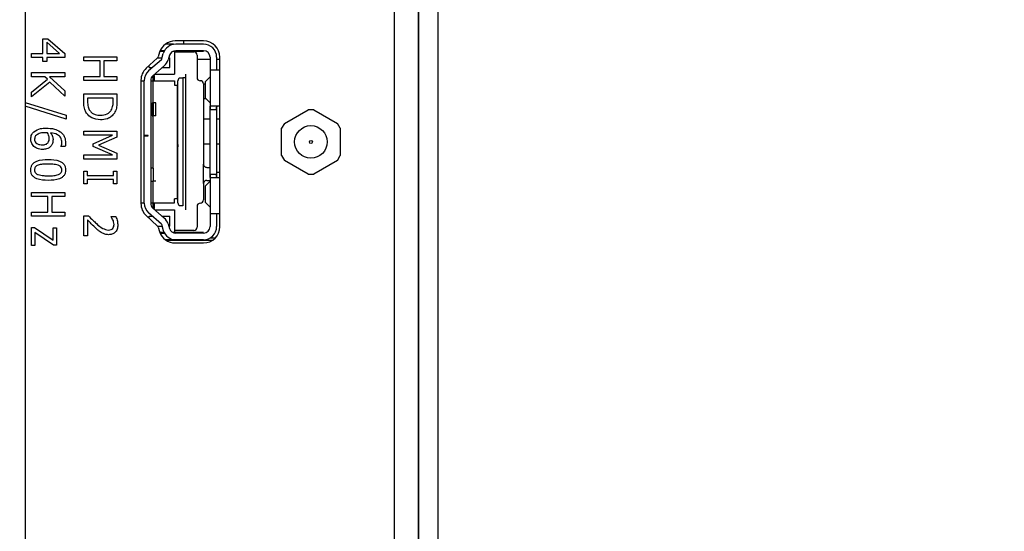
# Model space of a CAD drawing. Header units: millimetres. Extents: x 0 to 844, y -2 to 552.
# Tile 63 of 119: x 471.71 to 479.26, y 214.53 to 218.46. Entities that reach past the tile are written whole.
import ezdxf

# ---------------------------------------------------------------- set-up
doc = ezdxf.new("R2010")
doc.units = ezdxf.units.MM

msp = doc.modelspace()

# ---------------------------------------------------------------- linework, layer by layer
at = {"color": 7, "linetype": 'Continuous', "lineweight": 25}
for p, q in [((471.7548, 302.9457), (471.7548, 184.2314)), ((474.7669, 204.8985), (474.7669, 225.1485)), ((474.7694, 204.8985), (474.7694, 225.1485)), ((474.9188, 204.8985), (474.9188, 225.1485)), ((471.8905, 218.314), (471.9279, 218.314)), ((471.8905, 218.2015), (471.8905, 218.314)), ((471.9194, 218.2873), (471.9194, 218.2015)), ((472.0173, 218.2015), (471.9194, 218.2873)), ((471.9279, 218.314), (472.0577, 218.2001)), ((472.8906, 218.2724), (472.8285, 218.2724)), ((473.1214, 218.2973), (472.9034, 218.2973)), ((473.1212, 218.2724), (472.9081, 218.2724)), ((472.9677, 218.2973), (472.9677, 218.2724)), ((471.8037, 218.1693), (471.8037, 218.2015)), ((471.8037, 218.2015), (471.8905, 218.2015)), ((471.9194, 218.2015), (472.0173, 218.2015)), ((472.0577, 218.2001), (472.0577, 218.1693)), ((472.7842, 218.2098), (472.7735, 218.1758)), ((472.8211, 218.2174), (472.7868, 218.2174)), ((472.8215, 218.2224), (472.7889, 218.2224)), ((472.7976, 218.1531), (472.8126, 218.2018)), ((472.8137, 218.2174), (472.8137, 218.2224)), ((472.8603, 218.1871), (472.8495, 218.1519)), ((473.1212, 218.2174), (472.8871, 218.2174)), ((472.8987, 218.2215), (472.8987, 218.0424)), ((472.8987, 218.2124), (473.0462, 218.2124)), ((473.1212, 218.2224), (472.9081, 218.2224)), ((472.9677, 218.2224), (472.9677, 218.2124)), ((473.0712, 218.1874), (473.0712, 218.0174)), ((471.8905, 218.1693), (471.8037, 218.1693)), ((471.8905, 218.1404), (471.8905, 218.1693)), ((471.9194, 218.1404), (471.8905, 218.1404)), ((471.9194, 218.1693), (471.9194, 218.1404)), ((472.0577, 218.1693), (471.9194, 218.1693)), ((472.2037, 218.1444), (472.2037, 218.1765)), ((472.2037, 218.1765), (472.4577, 218.1765)), ((472.3291, 218.1444), (472.2037, 218.1444)), ((472.3291, 218.0254), (472.3291, 218.1444)), ((472.4577, 218.1444), (472.358, 218.1444)), ((472.358, 218.1444), (472.358, 218.0254)), ((472.4577, 218.1765), (472.4577, 218.1444)), ((472.7665, 218.1649), (472.682, 218.0874)), ((472.7976, 218.1531), (472.7001, 218.0673)), ((472.7689, 218.1674), (472.802, 218.1674)), ((472.8543, 218.1674), (472.8617, 218.1674)), ((472.8617, 218.0924), (472.8617, 218.1674)), ((473.1712, 218.1549), (473.0712, 218.1549)), ((473.1712, 218.1724), (473.1712, 218.0724)), ((473.2212, 218.1724), (473.2212, 218.0724)), ((473.2464, 218.1549), (473.2212, 218.1549)), ((473.2464, 216.8723), (473.2464, 218.1723)), ((471.8037, 218.0544), (472.0577, 218.0544)), ((471.8037, 218.0222), (471.8037, 218.0544)), ((472.0577, 218.0544), (472.0577, 218.0222)), ((472.7037, 218.0924), (472.7037, 218.1074)), ((472.7037, 218.0924), (472.7286, 218.0924)), ((472.82, 218.1062), (472.7332, 218.0298)), ((472.7475, 218.0424), (472.8987, 218.0424)), ((472.8043, 218.0924), (472.8617, 218.0924)), ((472.9827, 218.0424), (472.9827, 218.0132)), ((473.1712, 218.0724), (473.1712, 217.7724)), ((473.2212, 218.0724), (473.1712, 218.0724)), ((473.2464, 218.0724), (473.2212, 218.0724)), ((471.9051, 218.0222), (471.8037, 218.0222)), ((471.8037, 217.9054), (471.926, 218.0032)), ((471.9442, 217.9812), (471.8037, 217.8679)), ((471.926, 218.0032), (471.9051, 218.0222)), ((472.0577, 218.0222), (471.9397, 218.0222)), ((471.9397, 218.0222), (472.0577, 217.915)), ((472.0577, 217.8743), (471.9442, 217.9812)), ((472.2037, 217.9933), (472.2037, 218.0254)), ((472.2037, 218.0254), (472.3291, 218.0254)), ((472.4577, 217.9933), (472.2037, 217.9933)), ((472.358, 218.0254), (472.4577, 218.0254)), ((472.4577, 218.0254), (472.4577, 217.9933)), ((472.6414, 217.9953), (472.6414, 217.0493)), ((472.6414, 217.9899), (472.6662, 217.9899)), ((472.6662, 217.5724), (472.6662, 217.9923)), ((472.7162, 217.9923), (472.7162, 217.0525)), ((472.7162, 217.9899), (472.8987, 217.9899)), ((472.7337, 218.0303), (472.7337, 217.8224)), ((472.7462, 217.9899), (472.7462, 218.0224)), ((472.8987, 217.9899), (472.8987, 217.9579)), ((472.8987, 217.9579), (472.9187, 217.9579)), ((472.9187, 217.9579), (472.9187, 217.0869)), ((472.9247, 217.9883), (472.9354, 218.0132)), ((472.9247, 217.0565), (472.9247, 217.9883)), ((472.9354, 218.0132), (472.9627, 218.0132)), ((472.9627, 218.0132), (472.9627, 217.0316)), ((472.9827, 218.0132), (472.9827, 217.0316)), ((473.1212, 217.9674), (473.1212, 217.8424)), ((473.1368, 217.9649), (473.1212, 217.9649)), ((473.1712, 218.0222), (473.1368, 217.9868)), ((473.1368, 217.8579), (473.1368, 217.9868)), ((471.8037, 217.8679), (471.8037, 217.9054)), ((472.0577, 217.915), (472.0577, 217.8743)), ((472.2037, 217.833), (472.2037, 217.8912)), ((472.2037, 217.8912), (472.4577, 217.8912)), ((472.4577, 217.8912), (472.4577, 217.8336)), ((471.7548, 217.8251), (472.0673, 217.7268)), ((472.4287, 217.859), (472.2326, 217.859)), ((472.2326, 217.859), (472.2326, 217.8332)), ((472.4287, 217.8332), (472.4287, 217.859)), ((472.7283, 217.7224), (472.7283, 217.8224)), ((472.7283, 217.8224), (472.7364, 217.8224)), ((472.7364, 217.7224), (472.7364, 217.8224)), ((472.7564, 217.8224), (472.7364, 217.8224)), ((472.7564, 217.7224), (472.7564, 217.8224)), ((473.1411, 217.8535), (473.1212, 217.8535)), ((473.1212, 217.8424), (473.1212, 217.8424)), ((473.1212, 217.8424), (473.1212, 217.6924)), ((473.1712, 217.8225), (473.1368, 217.8579)), ((472.0673, 217.6983), (471.7548, 217.7965)), ((472.9247, 217.7629), (472.9187, 217.7629)), ((472.9187, 217.7466), (472.9247, 217.7466)), ((473.1712, 217.2724), (473.1712, 217.7724)), ((473.1712, 217.7724), (473.2212, 217.7724)), ((473.2462, 217.7974), (473.1744, 217.7974)), ((473.2212, 217.7974), (473.2212, 217.7724)), ((473.2212, 217.7724), (473.2212, 217.2724)), ((473.7404, 217.6649), (473.9214, 217.7694)), ((473.9654, 217.7694), (473.9214, 217.7694)), ((473.9654, 217.7694), (474.1464, 217.6649)), ((472.0673, 217.7268), (472.0673, 217.6983)), ((472.7283, 217.7224), (472.7364, 217.7224)), ((472.7337, 217.7224), (472.7337, 217.3224)), ((472.7564, 217.7224), (472.7364, 217.7224)), ((472.9247, 217.6979), (472.9187, 217.7032)), ((473.1712, 217.6962), (473.1212, 217.6962)), ((473.1212, 217.6924), (473.1212, 217.6924)), ((473.1212, 217.6924), (473.1212, 217.3524)), ((473.2464, 217.6962), (473.2212, 217.6962)), ((473.7404, 217.6649), (473.7184, 217.6268)), ((474.1684, 217.6268), (474.1464, 217.6649)), ((472.2037, 217.5737), (472.2037, 217.6058)), ((472.2037, 217.6058), (472.4577, 217.6058)), ((472.4577, 217.6058), (472.4577, 217.5593)), ((472.9187, 217.6541), (472.9247, 217.6541)), ((472.9254, 217.6296), (472.9187, 217.6315)), ((473.7184, 217.4178), (473.7184, 217.6268)), ((474.1684, 217.6268), (474.1684, 217.4178)), ((472.4227, 217.5737), (472.2037, 217.5737)), ((472.2744, 217.5085), (472.4227, 217.5737)), ((472.2744, 217.4882), (472.2744, 217.5085)), ((472.4577, 217.5593), (472.3168, 217.4964)), ((472.6962, 217.5724), (472.6662, 217.5724)), ((472.6662, 217.5724), (472.6662, 217.5694)), ((472.6662, 217.0525), (472.6662, 217.5694)), ((472.6662, 217.5694), (472.6962, 217.5694)), ((472.6962, 217.5694), (472.6962, 217.5724)), ((472.9187, 217.5242), (472.9254, 217.5261)), ((473.1712, 217.5062), (473.1212, 217.5062)), ((473.2464, 217.5062), (473.2212, 217.5062)), ((472.0287, 217.4869), (472.0287, 217.4884)), ((472.0606, 217.4869), (472.0287, 217.4869)), ((472.4227, 217.4226), (472.2744, 217.4882)), ((472.3168, 217.4964), (472.4577, 217.4356)), ((472.4577, 217.4356), (472.4577, 217.3904)), ((472.9235, 217.5016), (472.9235, 217.4853)), ((472.2037, 217.3904), (472.2037, 217.4226)), ((472.2037, 217.4226), (472.4227, 217.4226)), ((472.4577, 217.3904), (472.2037, 217.3904)), ((472.9235, 217.4145), (472.9187, 217.4128)), ((472.9187, 217.3963), (472.9254, 217.3982)), ((473.7184, 217.4178), (473.7404, 217.3797)), ((473.9214, 217.2752), (473.7404, 217.3797)), ((474.1464, 217.3797), (473.9654, 217.2752)), ((474.1464, 217.3797), (474.1684, 217.4178)), ((472.2037, 217.2015), (472.2037, 217.298)), ((472.2037, 217.298), (472.2294, 217.298)), ((472.2294, 217.298), (472.2294, 217.2658)), ((472.4319, 217.2658), (472.4319, 217.298)), ((472.4319, 217.298), (472.4577, 217.298)), ((472.4577, 217.298), (472.4577, 217.2015)), ((472.7363, 217.3224), (472.7162, 217.3224)), ((472.7363, 217.2224), (472.7363, 217.3224)), ((472.9247, 217.3407), (472.9187, 217.3436)), ((472.9187, 217.295), (472.9247, 217.2978)), ((473.1212, 217.3524), (473.1212, 217.3524)), ((473.1212, 217.2024), (473.1212, 217.3524)), ((473.1462, 217.3274), (473.1712, 217.3274)), ((473.2464, 217.2888), (473.2212, 217.2888)), ((472.2294, 217.2658), (472.4319, 217.2658)), ((472.2294, 217.2337), (472.2294, 217.2015)), ((472.4319, 217.2337), (472.2294, 217.2337)), ((472.4319, 217.2015), (472.4319, 217.2337)), ((472.7162, 217.2224), (472.7363, 217.2224)), ((472.7337, 217.2224), (472.7337, 217.0145)), ((472.7562, 217.2224), (472.7363, 217.2224)), ((473.1712, 217.2222), (473.1368, 217.1868)), ((473.1462, 217.2274), (473.1712, 217.2274)), ((473.1712, 217.2724), (473.1712, 216.9724)), ((473.2212, 217.2724), (473.1712, 217.2724)), ((473.2462, 217.2474), (473.1744, 217.2474)), ((473.2212, 217.2724), (473.2212, 217.2474)), ((473.9214, 217.2752), (473.9654, 217.2752)), ((471.8037, 217.1027), (471.8037, 217.1348)), ((471.8037, 217.1348), (472.0577, 217.1348)), ((472.0577, 217.1348), (472.0577, 217.1027)), ((472.2294, 217.2015), (472.2037, 217.2015)), ((472.4577, 217.2015), (472.4319, 217.2015)), ((473.1212, 217.2024), (473.1212, 217.0774)), ((473.1368, 217.0579), (473.1368, 217.1868)), ((471.9291, 217.1027), (471.8037, 217.1027)), ((471.9291, 216.9837), (471.9291, 217.1027)), ((472.0577, 217.1027), (471.958, 217.1027)), ((471.958, 217.1027), (471.958, 216.9837)), ((472.6414, 217.0549), (472.6662, 217.0549)), ((472.7162, 217.0549), (472.8987, 217.0549)), ((472.7462, 217.0224), (472.7462, 217.0549)), ((472.9187, 217.0869), (472.8987, 217.0869)), ((472.8987, 217.0549), (472.8987, 217.0869)), ((472.9354, 217.0316), (472.9247, 217.0565)), ((473.1712, 217.0225), (473.1368, 217.0579)), ((471.8037, 216.9516), (471.8037, 216.9837)), ((471.8037, 216.9837), (471.9291, 216.9837)), ((471.958, 216.9837), (472.0577, 216.9837)), ((472.0577, 216.9837), (472.0577, 216.9516)), ((472.7976, 216.8917), (472.7001, 216.9774)), ((472.82, 216.9385), (472.7332, 217.0149)), ((472.7475, 217.0024), (472.8987, 217.0024)), ((472.8987, 217.0024), (472.8987, 216.8233)), ((472.9627, 217.0316), (472.9354, 217.0316)), ((472.9827, 217.0316), (472.9827, 217.0281)), ((472.9827, 217.0281), (472.9827, 217.0238)), ((472.9827, 217.0238), (472.9827, 217.0024)), ((473.0712, 217.0274), (473.0712, 216.8674)), ((472.0577, 216.9516), (471.8037, 216.9516)), ((472.2037, 216.8012), (472.2037, 216.9556)), ((472.2037, 216.9556), (472.239, 216.9556)), ((472.2326, 216.9239), (472.2326, 216.8012)), ((472.4127, 216.9473), (472.4127, 216.9491)), ((472.4127, 216.9491), (472.4488, 216.9491)), ((472.682, 216.9571), (472.7665, 216.8796)), ((472.7037, 216.9524), (472.7286, 216.9524)), ((472.7037, 216.9372), (472.7037, 216.9524)), ((472.8043, 216.9524), (472.8617, 216.9524)), ((472.8617, 216.8774), (472.8617, 216.9524)), ((473.1712, 216.9724), (473.1712, 216.8724)), ((473.1712, 216.9724), (473.2212, 216.9724)), ((473.2212, 216.9724), (473.2464, 216.9724)), ((473.2212, 216.9724), (473.2212, 216.8724)), ((471.8037, 216.7273), (471.8037, 216.8656)), ((471.8037, 216.8656), (471.8264, 216.8656)), ((471.8264, 216.8656), (471.9676, 216.7683)), ((471.9711, 216.7305), (471.8294, 216.8281)), ((471.8294, 216.8281), (471.8294, 216.7273)), ((471.9676, 216.7683), (471.9676, 216.8623)), ((471.9676, 216.8623), (471.9934, 216.8623)), ((471.9934, 216.8623), (471.9934, 216.7305)), ((472.7687, 216.8774), (472.802, 216.8774)), ((472.7735, 216.8687), (472.7842, 216.8347)), ((472.8206, 216.8274), (472.7882, 216.8274)), ((472.7976, 216.8917), (472.8126, 216.843)), ((472.8137, 216.8224), (472.8137, 216.8274)), ((472.8495, 216.8929), (472.8603, 216.8577)), ((472.8543, 216.8774), (472.8617, 216.8774)), ((473.1212, 216.8274), (472.887, 216.8274)), ((473.0462, 216.8424), (472.8987, 216.8424)), ((472.2326, 216.8012), (472.2037, 216.8012)), ((472.7888, 216.8224), (472.8215, 216.8224)), ((472.9081, 216.7724), (472.8283, 216.7724)), ((473.1212, 216.8224), (472.9081, 216.8224)), ((473.1212, 216.7724), (472.9081, 216.7724)), ((473.2104, 216.7845), (473.1689, 216.7845)), ((471.8294, 216.7273), (471.8037, 216.7273)), ((471.9934, 216.7305), (471.9711, 216.7305)), ((472.9034, 216.7473), (473.1214, 216.7473))]:
    msp.add_line(p, q, dxfattribs=at)
at = {"color": 8, "linetype": 'Continuous', "lineweight": 25}
for p, q in [((474.5845, 199.5704), (474.5845, 225.1485)), ((472.8318, 216.7698), (473.1931, 216.7698))]:
    msp.add_line(p, q, dxfattribs=at)
at = {"color": 7, "linetype": 'Continuous', "lineweight": 25}
for radius in [0.125, 0.0115]:
    msp.add_circle((473.9434, 217.5223), radius, dxfattribs=at)
at = {"color": 7, "linetype": 'Continuous', "lineweight": 18}
msp.add_arc((470.6921, 225.6254), 28.9569, 4.8796, 356.8355, dxfattribs=at)
at = {"color": 7, "linetype": 'Continuous', "lineweight": 25}
for centre, radius, start, end in [((472.9034, 218.1723), 0.125, 90, 162.5), ((472.9081, 218.1724), 0.1, 90, 162.89727), ((473.1212, 218.1724), 0.1, 0, 90), ((473.1214, 218.1723), 0.125, 0, 90), ((472.9081, 218.1724), 0.05, 90, 162.89727), ((473.0462, 218.1874), 0.025, 0, 90), ((473.1212, 218.1724), 0.05, 0, 90), ((472.7496, 218.1833), 0.025, 312.5, 342.5), ((472.7539, 218.1813), 0.1, 311.34778, 342.89727), ((472.7664, 217.9953), 0.125, 132.5, 180), ((472.7662, 217.9923), 0.1, 131.34778, 180), ((472.7262, 218.0224), 0.02, 0, 44.14471), ((472.7662, 217.9923), 0.05, 131.34778, 180), ((473.0962, 218.0174), 0.025, 180, 270), ((473.0962, 217.9674), 0.025, 0, 90), ((472.7662, 217.0525), 0.1, 180, 228.65222), ((472.7662, 217.0525), 0.05, 180, 228.65222), ((473.0962, 217.0274), 0.025, 90, 180), ((473.0962, 217.0774), 0.025, 270, 0), ((472.7664, 217.0493), 0.125, 180, 227.5), ((472.7262, 217.0224), 0.02, 315.85529, 0), ((472.7539, 216.8635), 0.1, 17.10273, 48.65222), ((472.7496, 216.8612), 0.025, 17.5, 47.5), ((472.9034, 216.8723), 0.125, 197.5, 270), ((472.9081, 216.8724), 0.1, 197.10273, 270), ((472.9081, 216.8724), 0.05, 197.10273, 270), ((473.0462, 216.8674), 0.025, 270, 0), ((473.1212, 216.8724), 0.05, 270, 0), ((473.1212, 216.8724), 0.1, 270, 0), ((473.1214, 216.8723), 0.125, 270, 0)]:
    msp.add_arc(centre, radius, start, end, dxfattribs=at)
msp.add_open_spline([(472.9827, 218.0132), (472.9824, 218.0132), (472.9818, 218.0132), (472.9772, 218.0132), (472.9706, 218.0132), (472.9653, 218.0132), (472.9627, 218.0132)], degree=3, dxfattribs=at)
for points, knots in [([(472.224, 217.7434), (472.2188, 217.7527), (472.2104, 217.7681), (472.2058, 217.792), (472.2039, 217.8125), (472.2037, 217.8261), (472.2037, 217.833)], [0, 0, 0, 0, 0.3395625, 0.5595732, 0.7797678, 1, 1, 1, 1]), ([(472.2326, 217.8332), (472.2327, 217.8192), (472.2329, 217.7943), (472.2444, 217.7723), (472.2495, 217.7626)], [0, 0, 0, 0, 0.560912, 1, 1, 1, 1]), ([(472.4134, 217.7659), (472.4188, 217.7779), (472.4285, 217.7993), (472.4286, 217.8228), (472.4287, 217.8332)], [0, 0, 0, 0, 0.558733, 1, 1, 1, 1]), ([(472.4577, 217.8336), (472.4575, 217.823), (472.4572, 217.8054), (472.4537, 217.7812), (472.4477, 217.7612), (472.4409, 217.7492), (472.4375, 217.7431)], [0, 0, 0, 0, 0.340151, 0.56018, 0.780151, 1, 1, 1, 1]), ([(472.3304, 217.6919), (472.3068, 217.6944), (472.2647, 217.6989), (472.2364, 217.7298), (472.224, 217.7434)], [0, 0, 0, 0, 0.559919, 1, 1, 1, 1]), ([(472.2495, 217.7626), (472.2551, 217.756), (472.2662, 217.7426), (472.295, 217.7292), (472.3173, 217.728), (472.3309, 217.7272)], [0, 0, 0, 0, 0.279927, 0.559898, 1, 1, 1, 1]), ([(472.4375, 217.7431), (472.4302, 217.7341), (472.4157, 217.716), (472.3785, 217.6955), (472.3487, 217.6932), (472.3304, 217.6919)], [0, 0, 0, 0, 0.2800892, 0.5603312, 1, 1, 1, 1]), ([(472.3309, 217.7272), (472.3489, 217.7287), (472.374, 217.7308), (472.4011, 217.7488), (472.4093, 217.7602), (472.4134, 217.7659)], [0, 0, 0, 0, 0.55856, 0.779294, 1, 1, 1, 1]), ([(473.1712, 217.7724), (473.1712, 217.7757), (473.1712, 217.7823), (473.1714, 217.7905), (473.1722, 217.7964), (473.1737, 217.797), (473.1744, 217.7974)], [0, 0, 0, 0, 0.251119, 0.500466, 0.748736, 1, 1, 1, 1]), ([(473.2212, 217.7724), (473.2212, 217.7752), (473.2212, 217.7808), (473.2214, 217.7882), (473.2223, 217.7938), (473.2244, 217.7969), (473.2268, 217.7972), (473.2279, 217.7974)], [0, 0, 0, 0, 0.208326, 0.416712, 0.622812, 0.820534, 1, 1, 1, 1]), ([(471.7972, 217.5447), (471.7983, 217.5565), (471.8003, 217.5777), (471.8143, 217.5936), (471.8205, 217.6005)], [0, 0, 0, 0, 0.559469, 1, 1, 1, 1]), ([(471.8205, 217.6005), (471.8369, 217.6102), (471.8663, 217.6276), (471.9003, 217.6281), (471.9153, 217.6284)], [0, 0, 0, 0, 0.557544, 1, 1, 1, 1]), ([(471.9085, 217.593), (471.8949, 217.5928), (471.8708, 217.5926), (471.8499, 217.5806), (471.8408, 217.5754)], [0, 0, 0, 0, 0.561339, 1, 1, 1, 1]), ([(471.9246, 217.5923), (471.9216, 217.5925), (471.9162, 217.5929), (471.9108, 217.593), (471.9085, 217.593)], [0, 0, 0, 0, 0.559993, 1, 1, 1, 1]), ([(471.9153, 217.6284), (471.9366, 217.6277), (471.9746, 217.6264), (472.008, 217.6086), (472.0227, 217.6008)], [0, 0, 0, 0, 0.560573, 1, 1, 1, 1]), ([(471.9387, 217.5482), (471.9378, 217.557), (471.9362, 217.5727), (471.9282, 217.5863), (471.9246, 217.5923)], [0, 0, 0, 0, 0.5591, 1, 1, 1, 1]), ([(472.0352, 217.5196), (472.0337, 217.5314), (472.0308, 217.555), (471.9981, 217.5854), (471.968, 217.5897), (471.9496, 217.5923)], [0, 0, 0, 0, 0.279664, 0.559231, 1, 1, 1, 1]), ([(471.9496, 217.5923), (471.9553, 217.5833), (471.9656, 217.5673), (471.967, 217.5485), (471.9676, 217.5402)], [0, 0, 0, 0, 0.559929, 1, 1, 1, 1]), ([(472.0227, 217.6008), (472.0298, 217.5949), (472.0439, 217.583), (472.0607, 217.5538), (472.0628, 217.53), (472.0641, 217.5155)], [0, 0, 0, 0, 0.280364, 0.560779, 1, 1, 1, 1]), ([(471.8215, 217.4882), (471.8137, 217.4974), (471.7997, 217.5138), (471.798, 217.5352), (471.7972, 217.5447)], [0, 0, 0, 0, 0.55905, 1, 1, 1, 1]), ([(471.8408, 217.5754), (471.8361, 217.5705), (471.8277, 217.5617), (471.8266, 217.5497), (471.8262, 217.5444)], [0, 0, 0, 0, 0.559191, 1, 1, 1, 1]), ([(471.8262, 217.5444), (471.8266, 217.5391), (471.8275, 217.5287), (471.8362, 217.5152), (471.8548, 217.5015), (471.8726, 217.5005), (471.8851, 217.4998)], [0, 0, 0, 0, 0.186982, 0.373754, 0.560762, 1, 1, 1, 1]), ([(471.8851, 217.4998), (471.8946, 217.5001), (471.9116, 217.5006), (471.9242, 217.5118), (471.9298, 217.5167)], [0, 0, 0, 0, 0.561107, 1, 1, 1, 1]), ([(471.9298, 217.5167), (471.9329, 217.5221), (471.9385, 217.532), (471.9386, 217.5432), (471.9387, 217.5482)], [0, 0, 0, 0, 0.557217, 1, 1, 1, 1]), ([(471.9676, 217.5402), (471.9672, 217.5303), (471.9665, 217.5126), (471.9567, 217.498), (471.9524, 217.4916)], [0, 0, 0, 0, 0.559916, 1, 1, 1, 1]), ([(472.0287, 217.4884), (472.0308, 217.494), (472.0346, 217.5041), (472.035, 217.5149), (472.0352, 217.5196)], [0, 0, 0, 0, 0.55945, 1, 1, 1, 1]), ([(472.0641, 217.5155), (472.064, 217.5101), (472.0639, 217.5004), (472.0616, 217.491), (472.0606, 217.4869)], [0, 0, 0, 0, 0.560242, 1, 1, 1, 1]), ([(471.8864, 217.4644), (471.873, 217.4655), (471.849, 217.4675), (471.8299, 217.4818), (471.8215, 217.4882)], [0, 0, 0, 0, 0.559921, 1, 1, 1, 1]), ([(471.9524, 217.4916), (471.9476, 217.4866), (471.9381, 217.4764), (471.9151, 217.4661), (471.8973, 217.4651), (471.8864, 217.4644)], [0, 0, 0, 0, 0.27991, 0.560039, 1, 1, 1, 1]), ([(471.7972, 217.3076), (471.7977, 217.315), (471.7986, 217.3297), (471.8079, 217.3502), (471.8238, 217.3659), (471.8635, 217.3858), (471.9007, 217.3871), (471.9305, 217.388)], [0, 0, 0, 0, 0.125256, 0.250268, 0.375297, 0.500596, 1, 1, 1, 1]), ([(471.9305, 217.388), (471.9604, 217.3872), (471.9978, 217.3862), (472.0375, 217.3661), (472.0534, 217.3503), (472.0628, 217.3297), (472.0637, 217.315), (472.0641, 217.3076)], [0, 0, 0, 0, 0.499472, 0.624764, 0.749762, 0.874747, 1, 1, 1, 1]), ([(471.9308, 217.2273), (471.9009, 217.2281), (471.8635, 217.2291), (471.8239, 217.2493), (471.808, 217.265), (471.7985, 217.2855), (471.7977, 217.3003), (471.7972, 217.3076)], [0, 0, 0, 0, 0.499472, 0.624727, 0.749749, 0.874741, 1, 1, 1, 1]), ([(471.8536, 217.3443), (471.8494, 217.3424), (471.8409, 217.3388), (471.8314, 217.3296), (471.8267, 217.3185), (471.8264, 217.3113), (471.8262, 217.3076)], [0, 0, 0, 0, 0.280234, 0.559792, 0.779659, 1, 1, 1, 1]), ([(471.8262, 217.3076), (471.8265, 217.3031), (471.8271, 217.294), (471.8357, 217.2795), (471.8465, 217.2744), (471.853, 217.2714)], [0, 0, 0, 0, 0.280864, 0.560626, 1, 1, 1, 1]), ([(471.9305, 217.3527), (471.9159, 217.3529), (471.8899, 217.3532), (471.8647, 217.347), (471.8536, 217.3443)], [0, 0, 0, 0, 0.560683, 1, 1, 1, 1]), ([(472.0083, 217.3441), (471.9939, 217.3472), (471.9683, 217.3528), (471.9421, 217.3527), (471.9305, 217.3527)], [0, 0, 0, 0, 0.559152, 1, 1, 1, 1]), ([(472.0641, 217.3076), (472.0637, 217.3003), (472.0628, 217.2856), (472.0534, 217.2652), (472.0374, 217.2496), (471.9978, 217.2295), (471.9606, 217.2283), (471.9308, 217.2273)], [0, 0, 0, 0, 0.125253, 0.250243, 0.375275, 0.500589, 1, 1, 1, 1]), ([(472.0352, 217.3076), (472.0348, 217.3122), (472.0342, 217.3213), (472.0255, 217.3358), (472.0148, 217.3409), (472.0083, 217.3441)], [0, 0, 0, 0, 0.280782, 0.560687, 1, 1, 1, 1]), ([(472.0086, 217.2715), (472.0127, 217.2734), (472.021, 217.277), (472.0301, 217.2861), (472.0346, 217.297), (472.035, 217.3041), (472.0352, 217.3076)], [0, 0, 0, 0, 0.280255, 0.559752, 0.779747, 1, 1, 1, 1]), ([(473.1212, 217.3524), (473.1216, 217.3491), (473.1224, 217.3425), (473.1282, 217.3342), (473.1365, 217.3283), (473.143, 217.3277), (473.1462, 217.3274)], [0, 0, 0, 0, 0.2478134, 0.5002424, 0.748513, 1, 1, 1, 1]), ([(471.853, 217.2714), (471.8674, 217.2682), (471.893, 217.2626), (471.9193, 217.2626), (471.9308, 217.2626)], [0, 0, 0, 0, 0.5592207, 1, 1, 1, 1]), ([(471.9308, 217.2626), (471.9456, 217.2626), (471.9719, 217.2624), (471.9974, 217.2687), (472.0086, 217.2715)], [0, 0, 0, 0, 0.560564, 1, 1, 1, 1]), ([(473.1462, 217.2274), (473.143, 217.227), (473.1365, 217.2264), (473.1282, 217.2205), (473.1224, 217.2122), (473.1216, 217.2056), (473.1212, 217.2024)], [0, 0, 0, 0, 0.251169, 0.499176, 0.751728, 1, 1, 1, 1]), ([(473.1744, 217.2474), (473.1737, 217.2477), (473.1722, 217.2483), (473.1714, 217.2542), (473.1712, 217.2624), (473.1712, 217.269), (473.1712, 217.2724)], [0, 0, 0, 0, 0.250985, 0.499033, 0.748608, 1, 1, 1, 1]), ([(473.2279, 217.2474), (473.2266, 217.2476), (473.2241, 217.248), (473.2221, 217.2517), (473.2213, 217.2574), (473.2212, 217.2645), (473.2212, 217.2698), (473.2212, 217.2724)], [0, 0, 0, 0, 0.206861, 0.414389, 0.609694, 0.808304, 1, 1, 1, 1]), ([(472.2989, 216.8574), (472.2862, 216.8695), (472.2635, 216.8911), (472.242, 216.9138), (472.2326, 216.9239)], [0, 0, 0, 0, 0.559959, 1, 1, 1, 1]), ([(472.239, 216.9556), (472.2502, 216.944), (472.2703, 216.9234), (472.2916, 216.904), (472.3009, 216.8955)], [0, 0, 0, 0, 0.56002, 1, 1, 1, 1]), ([(472.427, 216.9235), (472.4246, 216.9282), (472.4205, 216.9365), (472.415, 216.944), (472.4127, 216.9473)], [0, 0, 0, 0, 0.559767, 1, 1, 1, 1]), ([(472.4352, 216.8885), (472.4345, 216.8952), (472.4334, 216.9073), (472.4289, 216.9186), (472.427, 216.9235)], [0, 0, 0, 0, 0.5595471, 1, 1, 1, 1]), ([(472.4488, 216.9491), (472.4534, 216.9376), (472.4617, 216.917), (472.4634, 216.8949), (472.4641, 216.8852)], [0, 0, 0, 0, 0.560028, 1, 1, 1, 1]), ([(472.3426, 216.8238), (472.334, 216.8295), (472.3185, 216.8395), (472.3049, 216.8519), (472.2989, 216.8574)], [0, 0, 0, 0, 0.559773, 1, 1, 1, 1]), ([(472.3009, 216.8955), (472.3157, 216.8815), (472.342, 216.8566), (472.3772, 216.8494), (472.3926, 216.8463)], [0, 0, 0, 0, 0.562591, 1, 1, 1, 1]), ([(472.3926, 216.8463), (472.3993, 216.8467), (472.4114, 216.8475), (472.4207, 216.855), (472.4248, 216.8583)], [0, 0, 0, 0, 0.560279, 1, 1, 1, 1]), ([(472.4641, 216.8852), (472.4634, 216.8743), (472.4619, 216.8526), (472.4442, 216.8265), (472.4193, 216.8126), (472.4022, 216.8115), (472.3937, 216.8109)], [0, 0, 0, 0, 0.280473, 0.559363, 0.779343, 1, 1, 1, 1]), ([(472.4248, 216.8583), (472.4282, 216.8634), (472.4344, 216.8726), (472.4349, 216.8836), (472.4352, 216.8885)], [0, 0, 0, 0, 0.558662, 1, 1, 1, 1]), ([(472.3937, 216.8109), (472.3837, 216.8115), (472.3658, 216.8127), (472.3497, 216.8204), (472.3426, 216.8238)], [0, 0, 0, 0, 0.559659, 1, 1, 1, 1])]:
    msp.add_open_spline(points, degree=3, knots=knots, dxfattribs=at)

doc.saveas('drawing.dxf')
